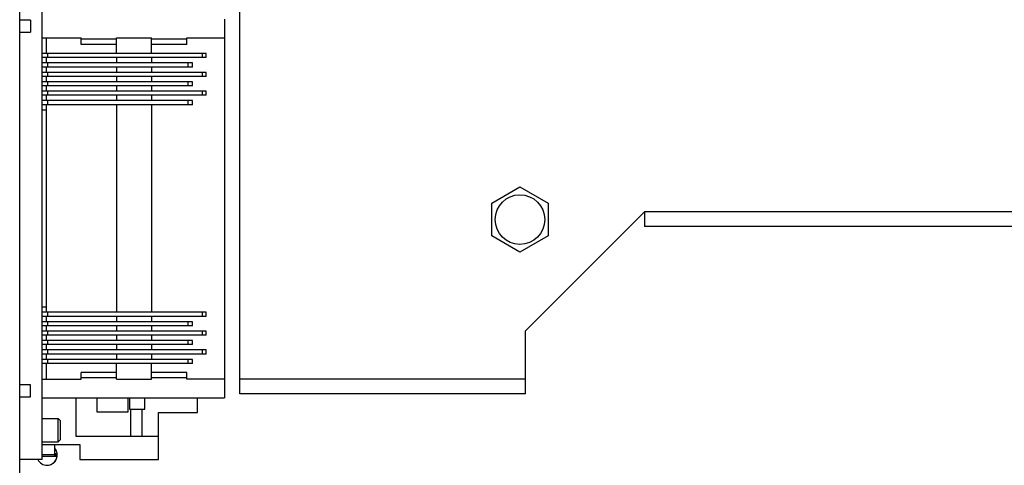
# Model space of a CAD drawing. Header units: inches. Extents: x 0.2 to 16.8, y 0.1 to 10.8.
# Tile 18 of 30: x 8 to 11.3, y 4.5 to 6. Entities that reach past the tile are written whole.
import ezdxf

# ---------------------------------------------------------------- set-up
doc = ezdxf.new("R2010")
doc.units = ezdxf.units.IN
doc.header["$LTSCALE"] = 0.935
doc.header["$MEASUREMENT"] = 0
doc.layers.get('0').update_dxf_attribs({"linetype": 'CONTINUOUS'})
doc.layers.add('02___PRT_ALL_AXES', color=7, linetype='CONTINUOUS')
doc.layers.add('5_ALL_CURVES', color=7, linetype='CONTINUOUS')

msp = doc.modelspace()

# ---------------------------------------------------------------- linework, layer by layer
at = {"color": 7, "linetype": 'CONTINUOUS'}
for p, q in [((7.9962, 4.1734), (7.9962, 8.6191)), ((8.0718, 4.5173), (8.0718, 6.1984)), ((8.0328, 5.9877), (7.9962, 5.9877)), ((8.0328, 5.9877), (8.0328, 5.9484)), ((8.682, 5.9917), (8.682, 4.724)), ((7.9962, 5.9484), (8.0328, 5.9484)), ((8.0718, 5.9287), (8.2021, 5.9287)), ((8.0845, 5.9287), (8.0845, 5.8765)), ((8.2021, 5.9065), (8.2021, 5.9287)), ((8.3202, 5.9247), (8.2021, 5.9247)), ((8.3202, 5.9065), (8.2021, 5.9065)), ((8.3202, 5.8765), (8.3202, 5.9287)), ((8.3202, 5.9287), (8.4383, 5.9287)), ((8.4383, 5.8765), (8.4383, 5.9287)), ((8.5564, 5.9247), (8.4383, 5.9247)), ((8.5564, 5.9065), (8.4383, 5.9065)), ((8.5564, 5.9065), (8.5564, 5.9287)), ((8.5564, 5.9287), (8.682, 5.9287)), ((8.621, 5.8765), (8.0718, 5.8765)), ((8.091, 5.8627), (8.091, 5.8765)), ((8.6092, 5.8627), (8.6092, 5.8765)), ((8.621, 5.8627), (8.621, 5.8765)), ((8.621, 5.8627), (8.0718, 5.8627)), ((8.5757, 5.845), (8.0718, 5.845)), ((8.0845, 5.8627), (8.0845, 5.845)), ((8.091, 5.8312), (8.091, 5.845)), ((8.3202, 5.8627), (8.3202, 5.845)), ((8.4383, 5.8627), (8.4383, 5.845)), ((8.5606, 5.8312), (8.5606, 5.845)), ((8.5757, 5.8312), (8.5757, 5.845)), ((8.5757, 5.8312), (8.0718, 5.8312)), ((8.621, 5.8135), (8.0718, 5.8135)), ((8.0845, 5.8312), (8.0845, 5.8135)), ((8.091, 5.7997), (8.091, 5.8135)), ((8.3202, 5.8312), (8.3202, 5.8135)), ((8.4383, 5.8312), (8.4383, 5.8135)), ((8.6092, 5.7997), (8.6092, 5.8135)), ((8.621, 5.7997), (8.621, 5.8135)), ((8.621, 5.7997), (8.0718, 5.7997)), ((8.5757, 5.782), (8.0718, 5.782)), ((8.0845, 5.7997), (8.0845, 5.782)), ((8.091, 5.7682), (8.091, 5.782)), ((8.3202, 5.7997), (8.3202, 5.782)), ((8.4383, 5.7997), (8.4383, 5.782)), ((8.5606, 5.7682), (8.5606, 5.782)), ((8.5757, 5.7682), (8.5757, 5.782)), ((8.5757, 5.7682), (8.0718, 5.7682)), ((8.621, 5.7505), (8.0718, 5.7505)), ((8.0845, 5.7682), (8.0845, 5.7505)), ((8.091, 5.7367), (8.091, 5.7505)), ((8.3202, 5.7682), (8.3202, 5.7505)), ((8.4383, 5.7682), (8.4383, 5.7505)), ((8.6092, 5.7367), (8.6092, 5.7505)), ((8.621, 5.7367), (8.621, 5.7505)), ((8.621, 5.7367), (8.0718, 5.7367)), ((8.5757, 5.719), (8.0718, 5.719)), ((8.0845, 5.7367), (8.0845, 5.719)), ((8.091, 5.7053), (8.091, 5.719)), ((8.3202, 5.7367), (8.3202, 5.719)), ((8.4383, 5.7367), (8.4383, 5.719)), ((8.5606, 5.7053), (8.5606, 5.719)), ((8.5757, 5.7053), (8.5757, 5.719)), ((8.5757, 5.7053), (8.0718, 5.7053)), ((8.0845, 5.6866), (8.0718, 5.6866)), ((8.0845, 5.7053), (8.0845, 5.0104)), ((8.3202, 5.7053), (8.3202, 5.0104)), ((8.4383, 5.7053), (8.4383, 5.0104)), ((9.5778, 5.3754), (9.6722, 5.4299)), ((9.6722, 5.4299), (9.7667, 5.3754)), ((9.5778, 5.2663), (9.5778, 5.3754)), ((9.7667, 5.3754), (9.7667, 5.2663)), ((9.6722, 5.2117), (9.5778, 5.2663)), ((9.7667, 5.2663), (9.6722, 5.2117)), ((8.0718, 5.0291), (8.0845, 5.0291)), ((8.621, 5.0104), (8.0718, 5.0104)), ((8.621, 4.9966), (8.0718, 4.9966)), ((8.0845, 4.9966), (8.0845, 4.9789)), ((8.091, 4.9966), (8.091, 5.0104)), ((8.3202, 4.9966), (8.3202, 4.9789)), ((8.4383, 4.9966), (8.4383, 4.9789)), ((8.6092, 4.9966), (8.6092, 5.0104)), ((8.621, 4.9966), (8.621, 5.0104)), ((8.5757, 4.9789), (8.0718, 4.9789)), ((8.5757, 4.9651), (8.0718, 4.9651)), ((8.0845, 4.9651), (8.0845, 4.9474)), ((8.091, 4.9651), (8.091, 4.9789)), ((8.3202, 4.9651), (8.3202, 4.9474)), ((8.4383, 4.9651), (8.4383, 4.9474)), ((8.5606, 4.9651), (8.5606, 4.9789)), ((8.5757, 4.9651), (8.5757, 4.9789)), ((8.621, 4.9474), (8.0718, 4.9474)), ((8.621, 4.9336), (8.0718, 4.9336)), ((8.5757, 4.9159), (8.0718, 4.9159)), ((8.0845, 4.9336), (8.0845, 4.9159)), ((8.091, 4.9336), (8.091, 4.9474)), ((8.091, 4.9021), (8.091, 4.9159)), ((8.3202, 4.9336), (8.3202, 4.9159)), ((8.4383, 4.9336), (8.4383, 4.9159)), ((8.5606, 4.9021), (8.5606, 4.9159)), ((8.5757, 4.9021), (8.5757, 4.9159)), ((8.6092, 4.9336), (8.6092, 4.9474)), ((8.621, 4.9336), (8.621, 4.9474)), ((8.5757, 4.9021), (8.0718, 4.9021)), ((8.621, 4.8844), (8.0718, 4.8844)), ((8.0845, 4.9021), (8.0845, 4.8844)), ((8.091, 4.8706), (8.091, 4.8844)), ((8.3202, 4.9021), (8.3202, 4.8844)), ((8.4383, 4.9021), (8.4383, 4.8844)), ((8.6092, 4.8706), (8.6092, 4.8844)), ((8.621, 4.8706), (8.621, 4.8844)), ((8.621, 4.8706), (8.0718, 4.8706)), ((8.5757, 4.8529), (8.0718, 4.8529)), ((8.0845, 4.8706), (8.0845, 4.8529)), ((8.091, 4.8391), (8.091, 4.8529)), ((8.3202, 4.8706), (8.3202, 4.8529)), ((8.4383, 4.8706), (8.4383, 4.8529)), ((8.5606, 4.8391), (8.5606, 4.8529)), ((8.5757, 4.8391), (8.5757, 4.8529)), ((8.5757, 4.8391), (8.0718, 4.8391)), ((8.0845, 4.8391), (8.0845, 4.7869)), ((8.3202, 4.7869), (8.3202, 4.8391)), ((8.4383, 4.7869), (8.4383, 4.8391)), ((8.0718, 4.7869), (8.2021, 4.7869)), ((8.2021, 4.7869), (8.2021, 4.8092)), ((8.3202, 4.8092), (8.2021, 4.8092)), ((8.3202, 4.7909), (8.2021, 4.7909)), ((8.3202, 4.7869), (8.4383, 4.7869)), ((8.5564, 4.8092), (8.4383, 4.8092)), ((8.5564, 4.7909), (8.4383, 4.7909)), ((8.5564, 4.7869), (8.5564, 4.8092)), ((8.682, 4.7869), (8.5564, 4.7869)), ((8.0328, 4.7673), (7.9962, 4.7673)), ((8.0328, 4.7279), (8.0328, 4.7673)), ((7.9962, 4.7279), (8.0328, 4.7279)), ((8.0718, 4.724), (8.682, 4.724)), ((8.184, 4.724), (8.184, 4.596)), ((8.2552, 4.724), (8.2552, 4.6767)), ((8.3596, 4.6767), (8.3596, 4.724)), ((8.3639, 4.724), (8.3639, 4.6866)), ((8.4152, 4.6866), (8.4152, 4.724)), ((8.5914, 4.6747), (8.5914, 4.724)), ((8.3639, 4.6866), (8.4152, 4.6866)), ((8.3674, 4.6866), (8.3674, 4.596)), ((8.4068, 4.596), (8.4068, 4.6866)), ((8.0718, 4.6551), (8.1246, 4.6551)), ((8.1246, 4.6551), (8.1325, 4.6472)), ((8.1246, 4.5763), (8.1246, 4.6551)), ((8.2552, 4.6767), (8.3596, 4.6767)), ((8.4608, 4.5173), (8.4608, 4.6747)), ((8.4608, 4.6747), (8.5914, 4.6747)), ((8.1325, 4.5842), (8.1325, 4.6472)), ((8.184, 4.596), (8.4608, 4.596)), ((8.0718, 4.5763), (8.1246, 4.5763)), ((8.0718, 4.5684), (8.1975, 4.5684)), ((8.1141, 4.5281), (8.1141, 4.5684)), ((8.1246, 4.5763), (8.1325, 4.5842)), ((8.1975, 4.5684), (8.1975, 4.5173)), ((8.1141, 4.5328), (8.0718, 4.5328)), ((8.1177, 4.5281), (8.0718, 4.5281)), ((8.1141, 4.5379), (8.1177, 4.5379)), ((8.1174, 4.5281), (8.1174, 4.5379)), ((8.1177, 4.5281), (8.1177, 4.5379)), ((8.0718, 4.5173), (7.9962, 4.5173)), ((8.1975, 4.5173), (8.4608, 4.5173))]:
    msp.add_line(p, q, dxfattribs=at)
at = {"color": 3, "linetype": 'CONTINUOUS'}
for p, q in [((8.7342, 4.7378), (8.7342, 7.9548)), ((9.6902, 4.9478), (10.0892, 5.3468)), ((11.5892, 5.3468), (10.0892, 5.3468)), ((10.0892, 5.3468), (10.0892, 5.2978)), ((11.5892, 5.2978), (10.0892, 5.2978)), ((9.6902, 4.7378), (9.6902, 4.9478)), ((9.6902, 4.7868), (8.7342, 4.7868)), ((9.6902, 4.7378), (8.7342, 4.7378))]:
    msp.add_line(p, q, dxfattribs=at)
at = {"layer": '02___PRT_ALL_AXES', "color": 3, "linetype": 'CONTINUOUS'}
msp.add_circle((9.6722, 5.3208), 0.083, dxfattribs=at)
at = {"layer": '02___PRT_ALL_AXES', "color": 7, "linetype": 'CONTINUOUS'}
msp.add_arc((8.0872, 4.5328), 0.035, 279.6391, 39.9146, dxfattribs=at)
at = {"layer": '5_ALL_CURVES', "color": 40, "linetype": 'CONTINUOUS'}
msp.add_arc((8.0875, 4.533), 0.0344, 207.2064, 39.5791, dxfattribs=at)

doc.saveas('drawing.dxf')
